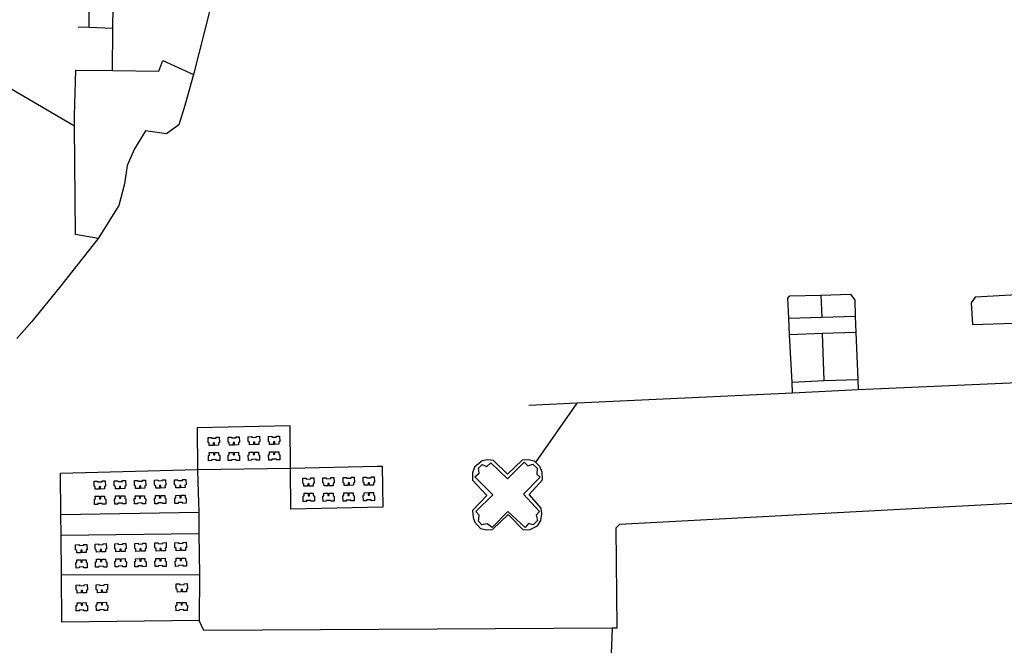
# Model space of a CAD drawing. Header units: millimetres. Extents: x 664923 to 767831, y 3118803 to 3207600.
# Tile 22 of 256: x 697718 to 699129, y 3147134 to 3148029. Entities that reach past the tile are written whole.
import ezdxf

# ---------------------------------------------------------------- set-up
doc = ezdxf.new("R2010")
doc.units = ezdxf.units.MM
doc.layers.add('buildings', color=5, linetype='Continuous')
doc.layers.add('roads_3', color=3, linetype='Continuous')

msp = doc.modelspace()

# ---------------------------------------------------------------- linework, layer by layer
at = {"layer": 'buildings'}
for points in [[(697988.34, 3147431.46), (697993.19, 3147431.63), (697993.3, 3147430.38), (697999.92, 3147430.66), (697999.8, 3147431.85), (698004.25, 3147432.01), (698004.66, 3147424.38), (698003.19, 3147423.94), (698003.35, 3147420.32), (697997.4, 3147420.14), (697997.42, 3147423.68), (697995.61, 3147423.6), (697995.68, 3147420.08), (697990.03, 3147419.91), (697989.97, 3147423.34), (697988.35, 3147424.38), (697988.34, 3147431.46)], [(698017.08, 3147431.95), (698021.93, 3147432.12), (698022.04, 3147430.86), (698028.66, 3147431.14), (698028.54, 3147432.34), (698032.99, 3147432.49), (698033.41, 3147424.86), (698031.94, 3147424.42), (698032.1, 3147420.8), (698026.15, 3147420.62), (698026.16, 3147424.16), (698024.35, 3147424.09), (698024.43, 3147420.56), (698018.77, 3147420.39), (698018.71, 3147423.83), (698017.09, 3147424.86), (698017.08, 3147431.95)], [(698045.95, 3147432.57), (698050.81, 3147432.73), (698050.93, 3147431.48), (698057.54, 3147431.77), (698057.42, 3147432.96), (698061.87, 3147433.11), (698062.29, 3147425.49), (698060.82, 3147425.05), (698060.97, 3147421.43), (698055.03, 3147421.24), (698055.05, 3147424.79), (698053.23, 3147424.7), (698053.31, 3147421.19), (698047.65, 3147421.01), (698047.59, 3147424.44), (698045.96, 3147425.48), (698045.95, 3147432.57)], [(698074.69, 3147432.91), (698079.55, 3147433.08), (698079.67, 3147431.83), (698086.28, 3147432.11), (698086.16, 3147433.31), (698090.62, 3147433.46), (698091.03, 3147425.83), (698089.56, 3147425.39), (698089.72, 3147421.77), (698083.77, 3147421.59), (698083.79, 3147425.13), (698081.98, 3147425.06), (698082.05, 3147421.53), (698076.39, 3147421.36), (698076.33, 3147424.79), (698074.71, 3147425.83), (698074.69, 3147432.91)], [(698004.96, 3147398.54), (698000.1, 3147398.45), (698000, 3147399.7), (697993.38, 3147399.51), (697993.48, 3147398.32), (697989.03, 3147398.23), (697988.73, 3147405.86), (697990.21, 3147406.27), (697990.1, 3147409.9), (697996.05, 3147410), (697995.98, 3147406.45), (697997.79, 3147406.51), (697997.77, 3147410.03), (698003.43, 3147410.12), (698003.44, 3147406.69), (698005.05, 3147405.63), (698004.96, 3147398.54)], [(698033.23, 3147398.67), (698028.37, 3147398.58), (698028.28, 3147399.84), (698021.66, 3147399.64), (698021.76, 3147398.46), (698017.31, 3147398.37), (698017, 3147405.99), (698018.48, 3147406.41), (698018.38, 3147410.04), (698024.32, 3147410.14), (698024.25, 3147406.59), (698026.07, 3147406.64), (698026.05, 3147410.17), (698031.7, 3147410.26), (698031.71, 3147406.83), (698033.32, 3147405.77), (698033.23, 3147398.67)], [(698062.07, 3147399.03), (698057.21, 3147398.93), (698057.12, 3147400.18), (698050.5, 3147399.99), (698050.6, 3147398.8), (698046.15, 3147398.71), (698045.84, 3147406.35), (698047.32, 3147406.76), (698047.22, 3147410.38), (698053.16, 3147410.48), (698053.1, 3147406.93), (698054.91, 3147407), (698054.89, 3147410.51), (698060.54, 3147410.61), (698060.55, 3147407.17), (698062.16, 3147406.11), (698062.07, 3147399.03)], [(698091.18, 3147399.4), (698086.32, 3147399.3), (698086.23, 3147400.56), (698079.61, 3147400.37), (698079.71, 3147399.18), (698075.26, 3147399.09), (698074.96, 3147406.72), (698076.43, 3147407.14), (698076.33, 3147410.76), (698082.28, 3147410.86), (698082.21, 3147407.31), (698084.02, 3147407.38), (698084, 3147410.89), (698089.65, 3147410.98), (698089.66, 3147407.55), (698091.28, 3147406.49), (698091.18, 3147399.4)], [(698370.57, 3147375.14), (698376.61, 3147380.49), (698375.78, 3147387.64), (698381.12, 3147392.85), (698387.39, 3147390.01), (698393.28, 3147395.22), (698416.99, 3147372.42), (698441, 3147396.29), (698446.55, 3147391.02), (698453.53, 3147393), (698459.87, 3147387.44), (698459.45, 3147378.77), (698463.88, 3147374.55), (698440.15, 3147350.14), (698463.08, 3147325.43), (698458.43, 3147320.34), (698460.31, 3147312.7), (698454.18, 3147306.39), (698447.47, 3147308.34), (698442.31, 3147302.69), (698417.78, 3147325.48), (698395.11, 3147302.7), (698387.97, 3147307.98), (698380.4, 3147306.23), (698375.71, 3147311.54), (698376.65, 3147320.19), (698371.94, 3147325.51), (698396.23, 3147349.13), (698370.57, 3147375.14)], [(697825.07, 3147368.86), (697829.92, 3147369.02), (697830.04, 3147367.77), (697836.65, 3147368.06), (697836.54, 3147369.24), (697840.98, 3147369.39), (697841.4, 3147361.77), (697839.92, 3147361.34), (697840.08, 3147357.72), (697834.14, 3147357.53), (697834.16, 3147361.07), (697832.35, 3147360.99), (697832.42, 3147357.48), (697826.76, 3147357.3), (697826.71, 3147360.73), (697825.08, 3147361.76), (697825.07, 3147368.86)], [(697854, 3147369.33), (697858.86, 3147369.5), (697858.96, 3147368.24), (697865.58, 3147368.53), (697865.47, 3147369.73), (697869.91, 3147369.88), (697870.32, 3147362.25), (697868.86, 3147361.81), (697869.01, 3147358.19), (697863.08, 3147358), (697863.08, 3147361.55), (697861.27, 3147361.46), (697861.34, 3147357.95), (697855.69, 3147357.78), (697855.63, 3147361.21), (697854.01, 3147362.25), (697854, 3147369.33)], [(697882.74, 3147369.82), (697887.6, 3147369.99), (697887.71, 3147368.73), (697894.32, 3147369.01), (697894.21, 3147370.21), (697898.65, 3147370.36), (697899.07, 3147362.73), (697897.6, 3147362.3), (697897.76, 3147358.67), (697891.82, 3147358.48), (697891.83, 3147362.03), (697890.01, 3147361.95), (697890.09, 3147358.43), (697884.43, 3147358.26), (697884.37, 3147361.7), (697882.75, 3147362.73), (697882.74, 3147369.82)], [(697911.61, 3147370.43), (697916.47, 3147370.61), (697916.59, 3147369.35), (697923.2, 3147369.63), (697923.08, 3147370.83), (697927.53, 3147370.98), (697927.95, 3147363.35), (697926.48, 3147362.91), (697926.64, 3147359.29), (697920.69, 3147359.11), (697920.71, 3147362.65), (697918.89, 3147362.58), (697918.97, 3147359.05), (697913.31, 3147358.88), (697913.25, 3147362.31), (697911.62, 3147363.35), (697911.61, 3147370.43)], [(697940.37, 3147370.78), (697945.21, 3147370.96), (697945.33, 3147369.69), (697951.94, 3147369.98), (697951.83, 3147371.18), (697956.28, 3147371.33), (697956.69, 3147363.7), (697955.22, 3147363.26), (697955.38, 3147359.64), (697949.43, 3147359.45), (697949.45, 3147363), (697947.64, 3147362.91), (697947.71, 3147359.4), (697942.06, 3147359.23), (697942, 3147362.66), (697940.38, 3147363.7), (697940.37, 3147370.78)], [(698123.96, 3147373.07), (698128.82, 3147373.24), (698128.92, 3147371.98), (698135.53, 3147372.27), (698135.43, 3147373.47), (698139.87, 3147373.61), (698140.28, 3147365.99), (698138.81, 3147365.55), (698138.97, 3147361.93), (698133.03, 3147361.74), (698133.04, 3147365.29), (698131.23, 3147365.2), (698131.3, 3147361.69), (698125.65, 3147361.52), (698125.59, 3147364.95), (698123.97, 3147365.99), (698123.96, 3147373.07)], [(698152.7, 3147373.56), (698157.56, 3147373.73), (698157.66, 3147372.47), (698164.28, 3147372.75), (698164.17, 3147373.95), (698168.61, 3147374.09), (698169.02, 3147366.47), (698167.56, 3147366.04), (698167.71, 3147362.41), (698161.78, 3147362.23), (698161.78, 3147365.77), (698159.97, 3147365.69), (698160.04, 3147362.17), (698154.39, 3147362), (698154.33, 3147365.44), (698152.71, 3147366.47), (698152.7, 3147373.56)], [(698181.57, 3147374.18), (698186.43, 3147374.35), (698186.54, 3147373.08), (698193.16, 3147373.37), (698193.04, 3147374.57), (698197.49, 3147374.72), (698197.91, 3147367.09), (698196.44, 3147366.66), (698196.59, 3147363.03), (698190.65, 3147362.84), (698190.66, 3147366.39), (698188.85, 3147366.31), (698188.93, 3147362.79), (698183.27, 3147362.62), (698183.21, 3147366.06), (698181.58, 3147367.09), (698181.57, 3147374.18)], [(698210.32, 3147374.53), (698215.17, 3147374.7), (698215.29, 3147373.44), (698221.9, 3147373.72), (698221.78, 3147374.92), (698226.23, 3147375.06), (698226.65, 3147367.44), (698225.18, 3147367.01), (698225.34, 3147363.38), (698219.39, 3147363.2), (698219.41, 3147366.74), (698217.59, 3147366.66), (698217.67, 3147363.14), (698212.01, 3147362.97), (698211.95, 3147366.41), (698210.33, 3147367.44), (698210.32, 3147374.53)], [(697841.65, 3147335.85), (697836.8, 3147335.76), (697836.7, 3147337.01), (697830.08, 3147336.82), (697830.18, 3147335.62), (697825.73, 3147335.54), (697825.42, 3147343.17), (697826.9, 3147343.58), (697826.8, 3147347.21), (697832.74, 3147347.31), (697832.68, 3147343.77), (697834.49, 3147343.82), (697834.47, 3147347.33), (697840.13, 3147347.43), (697840.13, 3147343.99), (697841.74, 3147342.93), (697841.65, 3147335.85)], [(697870.62, 3147336.41), (697865.76, 3147336.31), (697865.66, 3147337.57), (697859.05, 3147337.38), (697859.15, 3147336.19), (697854.69, 3147336.1), (697854.39, 3147343.73), (697855.87, 3147344.15), (697855.76, 3147347.77), (697861.71, 3147347.87), (697861.64, 3147344.32), (697863.45, 3147344.38), (697863.43, 3147347.9), (697869.09, 3147347.99), (697869.1, 3147344.56), (697870.71, 3147343.5), (697870.62, 3147336.41)], [(697898.9, 3147336.54), (697894.04, 3147336.45), (697893.94, 3147337.7), (697887.32, 3147337.51), (697887.42, 3147336.32), (697882.97, 3147336.23), (697882.66, 3147343.87), (697884.15, 3147344.28), (697884.04, 3147347.9), (697889.98, 3147348), (697889.92, 3147344.46), (697891.73, 3147344.52), (697891.71, 3147348.03), (697897.37, 3147348.12), (697897.38, 3147344.7), (697898.98, 3147343.63), (697898.9, 3147336.54)], [(697927.74, 3147336.88), (697922.88, 3147336.79), (697922.78, 3147338.05), (697916.17, 3147337.85), (697916.26, 3147336.67), (697911.81, 3147336.58), (697911.51, 3147344.21), (697912.99, 3147344.62), (697912.88, 3147348.24), (697918.82, 3147348.34), (697918.76, 3147344.8), (697920.57, 3147344.86), (697920.55, 3147348.38), (697926.21, 3147348.48), (697926.22, 3147345.04), (697927.82, 3147343.98), (697927.74, 3147336.88)], [(697956.84, 3147337.26), (697951.98, 3147337.17), (697951.89, 3147338.42), (697945.27, 3147338.23), (697945.37, 3147337.05), (697940.92, 3147336.95), (697940.62, 3147344.58), (697942.09, 3147345), (697941.99, 3147348.62), (697947.94, 3147348.72), (697947.87, 3147345.18), (697949.68, 3147345.24), (697949.66, 3147348.75), (697955.31, 3147348.84), (697955.32, 3147345.42), (697956.94, 3147344.35), (697956.84, 3147337.26)], [(698140.57, 3147340.14), (698135.72, 3147340.05), (698135.62, 3147341.31), (698129, 3147341.11), (698129.1, 3147339.93), (698124.65, 3147339.84), (698124.35, 3147347.46), (698125.82, 3147347.88), (698125.72, 3147351.51), (698131.67, 3147351.61), (698131.6, 3147348.06), (698133.41, 3147348.11), (698133.39, 3147351.64), (698139.04, 3147351.73), (698139.05, 3147348.3), (698140.67, 3147347.24), (698140.57, 3147340.14)], [(698168.85, 3147340.29), (698163.99, 3147340.19), (698163.9, 3147341.44), (698157.28, 3147341.25), (698157.38, 3147340.06), (698152.93, 3147339.97), (698152.63, 3147347.61), (698154.1, 3147348.02), (698154, 3147351.64), (698159.94, 3147351.74), (698159.88, 3147348.2), (698161.69, 3147348.26), (698161.67, 3147351.77), (698167.32, 3147351.87), (698167.33, 3147348.43), (698168.94, 3147347.37), (698168.85, 3147340.29)], [(698197.69, 3147340.63), (698192.83, 3147340.53), (698192.74, 3147341.78), (698186.12, 3147341.6), (698186.22, 3147340.4), (698181.77, 3147340.31), (698181.47, 3147347.95), (698182.94, 3147348.36), (698182.84, 3147351.98), (698188.78, 3147352.08), (698188.72, 3147348.55), (698190.53, 3147348.6), (698190.51, 3147352.11), (698196.16, 3147352.21), (698196.17, 3147348.78), (698197.78, 3147347.71), (698197.69, 3147340.63)], [(698226.8, 3147341.01), (698221.94, 3147340.91), (698221.84, 3147342.16), (698215.23, 3147341.97), (698215.33, 3147340.78), (698210.89, 3147340.69), (698210.58, 3147348.33), (698212.05, 3147348.74), (698211.95, 3147352.36), (698217.89, 3147352.46), (698217.82, 3147348.92), (698219.64, 3147348.98), (698219.62, 3147352.49), (698225.27, 3147352.59), (698225.28, 3147349.16), (698226.89, 3147348.09), (698226.8, 3147341.01)], [(697798.61, 3147277.92), (697803.47, 3147278.07), (697803.59, 3147276.82), (697810.2, 3147277.11), (697810.08, 3147278.3), (697814.53, 3147278.45), (697814.95, 3147270.82), (697813.48, 3147270.39), (697813.64, 3147266.76), (697807.69, 3147266.58), (697807.71, 3147270.12), (697805.89, 3147270.05), (697805.97, 3147266.53), (697800.31, 3147266.35), (697800.25, 3147269.78), (697798.63, 3147270.82), (697798.61, 3147277.92)], [(697826.55, 3147278.92), (697831.41, 3147279.09), (697831.52, 3147277.84), (697838.13, 3147278.11), (697838.02, 3147279.31), (697842.47, 3147279.46), (697842.88, 3147271.83), (697841.41, 3147271.4), (697841.56, 3147267.77), (697835.62, 3147267.6), (697835.64, 3147271.13), (697833.83, 3147271.06), (697833.9, 3147267.53), (697828.25, 3147267.36), (697828.19, 3147270.8), (697826.56, 3147271.83), (697826.55, 3147278.92)], [(697854.52, 3147279.39), (697859.38, 3147279.55), (697859.5, 3147278.3), (697866.1, 3147278.58), (697865.99, 3147279.77), (697870.43, 3147279.92), (697870.85, 3147272.3), (697869.38, 3147271.87), (697869.54, 3147268.24), (697863.6, 3147268.05), (697863.62, 3147271.6), (697861.79, 3147271.52), (697861.87, 3147268), (697856.21, 3147267.82), (697856.16, 3147271.26), (697854.53, 3147272.29), (697854.52, 3147279.39)], [(697883.27, 3147279.87), (697888.12, 3147280.03), (697888.24, 3147278.78), (697894.85, 3147279.07), (697894.74, 3147280.25), (697899.18, 3147280.4), (697899.6, 3147272.78), (697898.12, 3147272.35), (697898.28, 3147268.73), (697892.34, 3147268.54), (697892.36, 3147272.09), (697890.54, 3147272), (697890.61, 3147268.49), (697884.96, 3147268.3), (697884.91, 3147271.74), (697883.28, 3147272.78), (697883.27, 3147279.87)], [(697912.14, 3147280.49), (697917, 3147280.65), (697917.11, 3147279.4), (697923.72, 3147279.68), (697923.61, 3147280.87), (697928.06, 3147281.02), (697928.47, 3147273.4), (697927, 3147272.97), (697927.16, 3147269.34), (697921.21, 3147269.16), (697921.23, 3147272.7), (697919.42, 3147272.62), (697919.49, 3147269.1), (697913.84, 3147268.93), (697913.78, 3147272.36), (697912.16, 3147273.4), (697912.14, 3147280.49)], [(697940.89, 3147280.84), (697945.74, 3147281), (697945.85, 3147279.75), (697952.47, 3147280.03), (697952.36, 3147281.22), (697956.8, 3147281.37), (697957.21, 3147273.75), (697955.75, 3147273.32), (697955.9, 3147269.69), (697949.97, 3147269.51), (697949.97, 3147273.05), (697948.16, 3147272.97), (697948.23, 3147269.45), (697942.58, 3147269.27), (697942.52, 3147272.71), (697940.9, 3147273.74), (697940.89, 3147280.84)], [(697815.2, 3147244.91), (697810.34, 3147244.8), (697810.25, 3147246.06), (697803.63, 3147245.88), (697803.73, 3147244.68), (697799.28, 3147244.59), (697798.98, 3147252.23), (697800.45, 3147252.64), (697800.35, 3147256.26), (697806.3, 3147256.36), (697806.23, 3147252.81), (697808.04, 3147252.88), (697808.02, 3147256.39), (697813.67, 3147256.49), (697813.68, 3147253.05), (697815.3, 3147251.99), (697815.2, 3147244.91)], [(697843.14, 3147245.91), (697838.28, 3147245.81), (697838.18, 3147247.08), (697831.57, 3147246.88), (697831.67, 3147245.69), (697827.21, 3147245.61), (697826.91, 3147253.23), (697828.39, 3147253.64), (697828.28, 3147257.27), (697834.22, 3147257.37), (697834.16, 3147253.83), (697835.97, 3147253.88), (697835.95, 3147257.4), (697841.61, 3147257.5), (697841.62, 3147254.06), (697843.22, 3147253), (697843.14, 3147245.91)], [(697871.14, 3147246.45), (697866.28, 3147246.36), (697866.18, 3147247.61), (697859.57, 3147247.42), (697859.67, 3147246.23), (697855.22, 3147246.14), (697854.92, 3147253.78), (697856.39, 3147254.19), (697856.29, 3147257.81), (697862.23, 3147257.91), (697862.16, 3147254.37), (697863.98, 3147254.43), (697863.96, 3147257.94), (697869.61, 3147258.04), (697869.62, 3147254.6), (697871.23, 3147253.54), (697871.14, 3147246.45)], [(697899.42, 3147246.6), (697894.56, 3147246.5), (697894.46, 3147247.76), (697887.85, 3147247.57), (697887.95, 3147246.37), (697883.49, 3147246.29), (697883.19, 3147253.92), (697884.67, 3147254.33), (697884.56, 3147257.95), (697890.5, 3147258.05), (697890.44, 3147254.51), (697892.26, 3147254.57), (697892.23, 3147258.08), (697897.89, 3147258.18), (697897.9, 3147254.74), (697899.5, 3147253.68), (697899.42, 3147246.6)], [(697928.26, 3147246.94), (697923.4, 3147246.85), (697923.3, 3147248.1), (697916.69, 3147247.91), (697916.79, 3147246.71), (697912.34, 3147246.63), (697912.03, 3147254.26), (697913.51, 3147254.67), (697913.4, 3147258.29), (697919.35, 3147258.39), (697919.28, 3147254.85), (697921.1, 3147254.91), (697921.07, 3147258.42), (697926.73, 3147258.52), (697926.74, 3147255.08), (697928.35, 3147254.02), (697928.26, 3147246.94)], [(697957.37, 3147247.32), (697952.51, 3147247.22), (697952.42, 3147248.47), (697945.8, 3147248.29), (697945.89, 3147247.09), (697941.45, 3147247), (697941.14, 3147254.64), (697942.62, 3147255.05), (697942.51, 3147258.67), (697948.46, 3147258.77), (697948.39, 3147255.22), (697950.2, 3147255.29), (697950.18, 3147258.8), (697955.85, 3147258.9), (697955.85, 3147255.46), (697957.46, 3147254.4), (697957.37, 3147247.32)], [(697799.16, 3147220.26), (697804.02, 3147220.43), (697804.13, 3147219.18), (697810.74, 3147219.46), (697810.63, 3147220.65), (697815.07, 3147220.8), (697815.49, 3147213.17), (697814.01, 3147212.74), (697814.17, 3147209.12), (697808.23, 3147208.94), (697808.25, 3147212.48), (697806.44, 3147212.4), (697806.51, 3147208.88), (697800.85, 3147208.7), (697800.8, 3147212.14), (697799.17, 3147213.18), (697799.16, 3147220.26)], [(697828.09, 3147220.75), (697832.95, 3147220.9), (697833.05, 3147219.65), (697839.67, 3147219.94), (697839.56, 3147221.13), (697844, 3147221.28), (697844.42, 3147213.66), (697842.95, 3147213.22), (697843.11, 3147209.6), (697837.17, 3147209.41), (697837.17, 3147212.96), (697835.36, 3147212.88), (697835.44, 3147209.36), (697829.78, 3147209.18), (697829.72, 3147212.61), (697828.1, 3147213.65), (697828.09, 3147220.75)], [(697942.61, 3147221.76), (697947.46, 3147221.92), (697947.58, 3147220.67), (697954.19, 3147220.96), (697954.07, 3147222.14), (697958.53, 3147222.29), (697958.94, 3147214.67), (697957.47, 3147214.24), (697957.63, 3147210.62), (697951.68, 3147210.43), (697951.7, 3147213.98), (697949.89, 3147213.89), (697949.96, 3147210.38), (697944.3, 3147210.19), (697944.24, 3147213.63), (697942.62, 3147214.67), (697942.61, 3147221.76)], [(697815.42, 3147183.43), (697810.57, 3147183.34), (697810.47, 3147184.59), (697803.85, 3147184.4), (697803.95, 3147183.21), (697799.5, 3147183.12), (697799.2, 3147190.75), (697800.67, 3147191.16), (697800.57, 3147194.79), (697806.52, 3147194.89), (697806.45, 3147191.35), (697808.26, 3147191.4), (697808.24, 3147194.92), (697813.89, 3147195.01), (697813.9, 3147191.59), (697815.52, 3147190.52), (697815.42, 3147183.43)], [(697844.39, 3147184), (697839.53, 3147183.9), (697839.44, 3147185.15), (697832.82, 3147184.96), (697832.92, 3147183.77), (697828.47, 3147183.68), (697828.16, 3147191.32), (697829.64, 3147191.73), (697829.53, 3147195.35), (697835.48, 3147195.45), (697835.41, 3147191.9), (697837.22, 3147191.97), (697837.2, 3147195.48), (697842.87, 3147195.58), (697842.87, 3147192.14), (697844.48, 3147191.08), (697844.39, 3147184)], [(697958.55, 3147183.86), (697953.69, 3147183.76), (697953.59, 3147185.02), (697946.98, 3147184.82), (697947.08, 3147183.64), (697942.62, 3147183.55), (697942.32, 3147191.18), (697943.8, 3147191.6), (697943.69, 3147195.22), (697949.63, 3147195.32), (697949.57, 3147191.77), (697951.39, 3147191.83), (697951.36, 3147195.35), (697957.02, 3147195.44), (697957.03, 3147192.01), (697958.63, 3147190.95), (697958.55, 3147183.86)]]:
    msp.add_lwpolyline(points, close=True, dxfattribs=at)
at = {"layer": 'roads_3'}
for points in [[(697818.2, 3148018.16), (697817.31, 3148077.21)], [(697851.42, 3147956.49), (697852.1, 3148016.64), (697852.82, 3148080.69)], [(697990.8, 3148043.08), (697967.46, 3147951.03), (697955.09, 3147906.74), (697946.25, 3147879.13), (697928.89, 3147865.88), (697898.46, 3147870.36), (697882.85, 3147844.52), (697872.24, 3147820.5), (697868.42, 3147794.27), (697860.43, 3147763.55), (697830.87, 3147716.31), (697775.58, 3147646.33), (697736, 3147597.39), (697714.56, 3147573.18)], [(697796.89, 3147877.16), (697665, 3147953.97), (697635.73, 3147971.02), (697533.72, 3148028.71)], [(697852.1, 3148016.64), (697818.2, 3148018.16), (697802.04, 3148018.87)], [(697830.87, 3147716.31), (697798.5, 3147722.14), (697796.89, 3147877.16), (697796.74, 3147892.12), (697798.93, 3147957.16), (697851.42, 3147956.49), (697917.9, 3147955.63), (697923.65, 3147970.96), (697967.46, 3147951.03)], [(698824.74, 3147510.59), (698821.31, 3147578.46), (698820.12, 3147602.14), (698818.56, 3147630.81), (698821.57, 3147634.08), (698866.21, 3147635.06), (698908.61, 3147636.41), (698914.51, 3147628.12), (698915.41, 3147605.28), (698916.35, 3147581.63), (698919, 3147514.48)], [(699148.26, 3147509.56), (699143, 3147594.85), (699166.32, 3147595.77), (699164, 3147636.75), (699087.04, 3147632.48), (699081.15, 3147624.12), (699083.1, 3147593.02), (699143, 3147594.85)], [(698866.21, 3147635.06), (698867.4, 3147603.7)], [(698820.12, 3147602.14), (698867.4, 3147603.7), (698915.41, 3147605.28)], [(698916.35, 3147581.63), (698868.27, 3147580.42), (698821.31, 3147578.46)], [(698870.82, 3147512.83), (698868.27, 3147580.42)], [(699245.52, 3147515.64), (699233.63, 3147514.76), (699206.56, 3147514.61), (699148.26, 3147509.56), (698919.6, 3147499.46), (698825.53, 3147494.99), (698516.81, 3147480.55), (698447.83, 3147477.38)], [(698825.53, 3147494.99), (698824.74, 3147510.59), (698870.82, 3147512.83), (698919, 3147514.48), (698919.6, 3147499.46)], [(698458.24, 3147396.65), (698516.81, 3147480.55)], [(698106.23, 3147387.49), (698105.75, 3147447.94), (697972.89, 3147445.16), (697973.23, 3147385.65)], [(698418.04, 3147321.05), (698439.7, 3147299.42), (698449.45, 3147299.58), (698459.94, 3147305.02), (698465.11, 3147312.67), (698466.16, 3147322.12), (698465.62, 3147330.48), (698448.07, 3147349.75), (698467.1, 3147370.85), (698466.92, 3147381.64), (698463.53, 3147390.09), (698455.67, 3147397.5), (698446.68, 3147399.65), (698438.28, 3147398.96), (698417.33, 3147378.91), (698397.07, 3147398.68), (698388.38, 3147399.34), (698381.07, 3147398.13), (698370.11, 3147388.78), (698366.98, 3147380.77), (698367.3, 3147370.11), (698387.47, 3147348.45), (698366.94, 3147326.94), (698368.06, 3147317.1), (698370.62, 3147310.4), (698378.63, 3147301.09), (698387.76, 3147299.09), (698395.75, 3147299.63), (698418.04, 3147321.05)], [(697776.96, 3147380.19), (697973.23, 3147385.65), (697973.54, 3147367.57), (697975.02, 3147324.7), (697975.3, 3147293.93), (697975.84, 3147235.12), (697975.6, 3147169.27), (697778.91, 3147167.05), (697778.29, 3147235.04), (697777.77, 3147291.7), (697777.49, 3147321.38), (697776.96, 3147380.19)], [(697973.23, 3147385.65), (698106.23, 3147387.49), (698230.53, 3147390.21), (698237.72, 3147390.3), (698238.71, 3147331.71), (698106.67, 3147328.69), (698106.23, 3147387.49)], [(699275.05, 3147344.34), (699264.66, 3147343.67), (698577.8, 3147307.06), (698572.46, 3147301.57), (698573.78, 3147158.58), (698566.96, 3147158.36), (698561.32, 3147012.36), (698559.02, 3146952.81), (698556.96, 3146899.38)], [(697777.49, 3147321.38), (697975.02, 3147324.7)], [(697777.77, 3147291.7), (697975.3, 3147293.93)], [(697778.29, 3147235.04), (697975.84, 3147235.12)], [(698566.96, 3147158.36), (697982.02, 3147155), (697975.6, 3147169.27)]]:
    msp.add_lwpolyline(points, dxfattribs=at)

doc.saveas('drawing.dxf')
